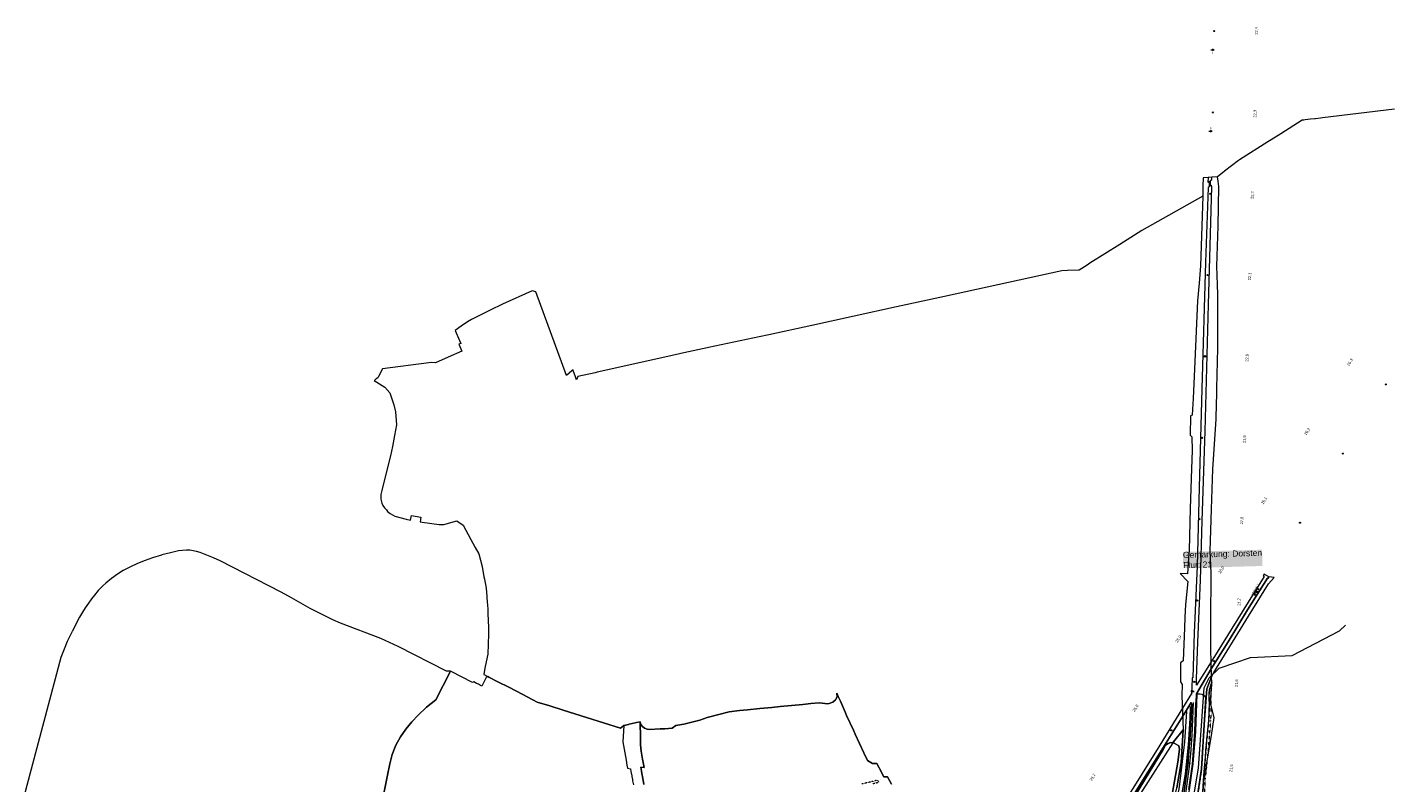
# Model space of a CAD drawing. Header units: millimetres. Extents: x -191 to 81095, y -508122 to 28741.
# Tile 212 of 251: x 4073 to 5745, y 10834 to 11762. Entities that reach past the tile are written whole.
import ezdxf
from ezdxf.enums import TextEntityAlignment as Align

# ---------------------------------------------------------------- set-up
doc = ezdxf.new("R2010")
doc.units = ezdxf.units.MM
doc.linetypes.add('VE22-087 DB - VST Hervest-Dorsten ALK VA2736$0$1', pattern=[0])
doc.linetypes.add('VE22-087 DB - VST Hervest-Dorsten ALK VA2736$0$2', pattern=[0.16, 0.06, -0.1])
for name, color, linetype, lineweight in [('240620_Dorsten Achse$0$EB-62236S-A-KM', 1, 'Continuous', 18), ('240620_Dorsten Achse$0$EB-62236S-A-KMTXT', 1, 'Continuous', 35), ('240620_Dorsten Achse$0$EB-62236S-A-PFEIL-LIN', 1, 'Continuous', 18), ('240620_Dorsten Achse$0$EB-62236S-A-PFEIL-TXT', 1, 'Continuous', 18), ('240620_Dorsten Achse$0$EB-62273S-A-KM', 1, 'Continuous', 18), ('240620_Dorsten Achse$0$EB-62273S-A-KMTXT', 1, 'Continuous', 35), ('240620_Dorsten Achse$0$EB-62273S-A-PFEIL-LIN', 1, 'Continuous', 18), ('240620_Dorsten Achse$0$EB-62273S-A-PFEIL-TXT', 1, 'Continuous', 18), ('VE22-087 DB - VST Hervest-Dorsten ALK VA2736$0$AX_Bahnverkehr', 7, 'VE22-087 DB - VST Hervest-Dorsten ALK VA2736$0$1', 18), ('VE22-087 DB - VST Hervest-Dorsten ALK VA2736$0$AX_Flurstueck', 9, 'VE22-087 DB - VST Hervest-Dorsten ALK VA2736$0$1', 18), ('VE22-087 DB - VST Hervest-Dorsten ALK VA2736$0$AX_Gehoelz', 7, 'VE22-087 DB - VST Hervest-Dorsten ALK VA2736$0$1', 18), ('VE22-087 DB - VST Hervest-Dorsten ALK VA2736$0$AX_Gelaendekante', 7, 'VE22-087 DB - VST Hervest-Dorsten ALK VA2736$0$1', 18), ('VE22-087 DB - VST Hervest-Dorsten ALK VA2736$0$AX_Gleis', 7, 'VE22-087 DB - VST Hervest-Dorsten ALK VA2736$0$1', 18), ('VE22-087 DB - VST Hervest-Dorsten ALK VA2736$0$AX_Landwirtschaft', 7, 'VE22-087 DB - VST Hervest-Dorsten ALK VA2736$0$1', 18), ('VE22-087 DB - VST Hervest-Dorsten ALK VA2736$0$AX_Strassenverkehr', 7, 'VE22-087 DB - VST Hervest-Dorsten ALK VA2736$0$1', 18), ('VE22-087 DB - VST Hervest-Dorsten ALK VA2736$0$AX_Vegetationsmerkmal', 7, 'VE22-087 DB - VST Hervest-Dorsten ALK VA2736$0$1', 18), ('VE22-087 DB - VST Hervest-Dorsten ALK VA2736$0$AX_Weg', 7, 'VE22-087 DB - VST Hervest-Dorsten ALK VA2736$0$1', 18), ('VE22-087 DB - VST Hervest-Dorsten ALK VA2736$0$Flurgrenzen', 9, 'VE22-087 DB - VST Hervest-Dorsten ALK VA2736$0$1', 18)]:
    doc.layers.add(name, color=color, linetype=linetype, lineweight=lineweight)
doc.layers.add('XREF ALK Kataster', color=251, linetype='Continuous')
doc.styles.add('240620_Dorsten Achse$0$PROVI', font='PROVI.SHX')
doc.styles.add('VE22-087 DB - VST Hervest-Dorsten ALK VA2736$0$0', font='arial.ttf')

# ---------------------------------------------------------------- blocks, each defined once
blk = doc.blocks.new('VE22-087 DB - VST Hervest-Dorsten ALK VA2736')
at = {"layer": 'VE22-087 DB - VST Hervest-Dorsten ALK VA2736$0$AX_Bahnverkehr', "color": 253, "linetype": 'VE22-087 DB - VST Hervest-Dorsten ALK VA2736$0$1', "lineweight": 13, "ltscale": 0.5, "true_color": 0x999999}
for points in [[(5401.9, 10771.7, 0), (5491.8, 10916, 0), (5502.3, 10932.8, 0), (5503, 10930.2, 0), (5501.5, 10898.8, 0), (5498.1, 10856.8, 0), (5492.6, 10818.1, 0)], [(5499.3, 10825.7, 0), (5503.9, 10857, 0), (5506.8, 10897.1, 0), (5507.9, 10932.6, 0), (5508.3, 10932.6, 0), (5508.6, 10943.5, 0), (5526.8, 10974.1, 0), (5547.4, 11007.4, 0), (5571.5, 11046.5, 0), (5595.8, 11085.4, 0), (5596.4, 11085, 0), (5597.7, 11087.1, 0), (5591.9, 11090.6, 0), (5590.6, 11088.3, 0), (5591.7, 11087.7, 0), (5572, 11056.2, 0), (5526.5, 10982.8, 0), (5508.5, 10954, 0), (5508.7, 10961.8, 0), (5509.1, 10972.9, 0), (5510.5, 11006.9, 0), (5513.8, 11083.2, 0), (5515.8, 11155.8, 0), (5519.4, 11266.3, 0), (5523.6, 11421.8, 0), (5527.4, 11566.4, 0), (5527.3, 11568.3, 0), (5525.8, 11567.3, 0), (5525.9, 11574.1, 0), (5527.6, 11575.2, 0), (5527.7, 11578.2, 0), (5523, 11577.8, 0), (5522.8, 11572.2, 0), (5524.4, 11573.2, 0), (5524.2, 11566.4, 0), (5523, 11565.7, 0), (5519.7, 11473.8, 0), (5515.3, 11318.3, 0), (5512, 11197, 0), (5509.4, 11100.5, 0), (5505.7, 11018.2, 0), (5504.1, 10962.9, 0), (5503.2, 10962.9, 0), (5503.2, 10961.9, 0), (5502.6, 10943.9, 0), (5491.4, 10925.6, 0), (5463.5, 10880.3, 0), (5396.6, 10772.8, 0)], [(5510.1, 10818, 0), (5514.9, 10851.1, 0), (5518.4, 10911.8, 0), (5521.3, 10949.6, 0), (5527, 10964.4, 0), (5529.8, 10969.7, 0), (5572.4, 11038.9, 0), (5596.9, 11078.7, 0), (5604, 11086.5, 0), (5597.7, 11087.1, 0), (5596.4, 11085, 0), (5595.8, 11085.4, 0), (5571.5, 11046.5, 0), (5547.4, 11007.4, 0), (5526.8, 10974.1, 0), (5508.6, 10943.5, 0), (5508.3, 10932.6, 0), (5507.9, 10932.6, 0), (5506.8, 10897.1, 0), (5503.9, 10857, 0), (5499.3, 10825.7, 0)], [(5415, 10788.2, 0), (5467.7, 10875, 0), (5470.7, 10880.3, 0), (5473.7, 10882.5, 0), (5477.2, 10883.7, 0), (5479.6, 10883.2, 0), (5480.3, 10884.3, 0), (5492.5, 10899.1, 0), (5490, 10859, 0), (5484.6, 10828, 0)], [(5492.6, 10818.1, 0), (5498.1, 10856.8, 0), (5501.5, 10898.8, 0), (5503, 10930.2, 0), (5502.3, 10932.8, 0), (5491.8, 10916, 0), (5401.9, 10771.7, 0)]]:
    blk.add_polyline3d(points, dxfattribs=at)
at = {"layer": 'VE22-087 DB - VST Hervest-Dorsten ALK VA2736$0$AX_Flurstueck', "linetype": 'VE22-087 DB - VST Hervest-Dorsten ALK VA2736$0$1', "lineweight": 13, "ltscale": 0.5}
for points in [[(5510.1, 10818, 0), (5514.9, 10851.1, 0), (5518.4, 10911.8, 0), (5521.3, 10949.6, 0), (5527, 10964.4, 0), (5526.1, 10998.6, 0), (5526.3, 11032.2, 0), (5526.4, 11037.2, 0), (5526.7, 11087, 0), (5526.7, 11089.7, 0), (5526.6, 11091.9, 0), (5525.9, 11109.7, 0), (5525.5, 11118.8, 0), (5527.1, 11170.4, 0), (5528.6, 11219.6, 0), (5532.9, 11280.7, 0), (5532.9, 11281.7, 0), (5532.9, 11283.7, 0), (5533, 11289.1, 0), (5533, 11289.5, 0), (5533.1, 11291.4, 0), (5533.5, 11319.1, 0), (5534.8, 11368.3, 0), (5534.7, 11433.9, 0), (5534.4, 11445.9, 0), (5533.8, 11468.7, 0), (5535.1, 11518, 0), (5536.3, 11566.9, 0), (5535.3, 11573.2, 0), (5534.5, 11578.8, 0), (5527.7, 11578.2, 0), (5523, 11577.8, 0), (5516.8, 11577.3, 0), (5516.6, 11567.7, 0), (5516.5, 11561.8, 0), (5516.3, 11554.7, 0), (5513.7, 11469.4, 0), (5511.9, 11447.8, 0), (5510.1, 11426.1, 0), (5506.8, 11351.9, 0), (5504.4, 11306.1, 0), (5503.9, 11293.2, 0), (5503.5, 11285.8, 0), (5501.3, 11284.9, 0), (5500.8, 11261.1, 0), (5503.1, 11259.3, 0), (5503.4, 11242.4, 0), (5502.7, 11219.8, 0), (5501.1, 11171.2, 0), (5499.5, 11119.9, 0), (5498.9, 11110, 0), (5497.6, 11090.7, 0), (5488.5, 11091.2, 0), (5498.1, 11081.4, 0), (5495.3, 11053.2, 0), (5494.5, 11037.5, 0), (5494.4, 11036.4, 0), (5494.2, 11031.2, 0), (5494.1, 11030.2, 0), (5493.8, 11024.3, 0), (5492.4, 10984.1, 0), (5488.9, 10981.6, 0), (5488.9, 10958.1, 0), (5491.2, 10954.9, 0), (5490.7, 10940.9, 0), (5492.5, 10899.1, 0), (5490, 10859, 0), (5484.6, 10828, 0)], [(5516.1, 10816.9, 0), (5518.3, 10838.9, 0), (5522.3, 10863.4, 0), (5527, 10892.4, 0), (5530.5, 10914.2, 0), (5526.8, 10928.7, 0), (5525.9, 10931.9, 0), (5526.9, 10945.1, 0), (5527.6, 10954.3, 0), (5527.4, 10957.2, 0), (5527, 10964.4, 0), (5521.3, 10949.6, 0), (5518.4, 10911.8, 0), (5514.9, 10851.1, 0), (5510.1, 10818, 0)]]:
    blk.add_polyline3d(points, dxfattribs=at)
blk.add_polyline3d([(5298.8, 10586.9, 0), (5293.2, 10577.6, 0), (5294.2, 10576.3, 0), (5297.1, 10572.3, 0), (5306, 10531.9, 0), (5310.5, 10511.6, 0), (5317, 10500.9, 0), (5326, 10510.5, 0), (5361.6, 10548.3, 0), (5391, 10588.4, 0), (5418, 10632, 0), (5440.2, 10681.8, 0), (5454.9, 10718.5, 0), (5470.5, 10769, 0), (5484.6, 10828, 0), (5490, 10859, 0), (5492.5, 10899.1, 0), (5480.3, 10884.3, 0), (5479.6, 10883.2, 0), (5439.8, 10820.8, 0), (5398.5, 10752, 0), (5346.6, 10666.2, 0)], close=True, dxfattribs=at)
at = {"layer": 'VE22-087 DB - VST Hervest-Dorsten ALK VA2736$0$AX_Gehoelz', "color": 3, "linetype": 'VE22-087 DB - VST Hervest-Dorsten ALK VA2736$0$1', "lineweight": 13, "ltscale": 0.5, "true_color": 0x00ff00}
blk.add_polyline3d([(5484.6, 10828, 0), (5490, 10859, 0), (5492.5, 10899.1, 0), (5480.3, 10884.3, 0), (5479.6, 10883.2, 0), (5481.2, 10882.9, 0), (5487.2, 10879.6, 0), (5487.7, 10875.3, 0), (5485.9, 10859.4, 0), (5476.2, 10805.7, 0)], dxfattribs=at)
at = {"layer": 'VE22-087 DB - VST Hervest-Dorsten ALK VA2736$0$AX_Gelaendekante', "color": 18, "linetype": 'VE22-087 DB - VST Hervest-Dorsten ALK VA2736$0$1', "lineweight": 13, "ltscale": 0.5, "true_color": 0x520000}
for points in [[(5509.4, 10943.4, 0), (5513.3, 10943.5, 0), (5515.7, 10942.9, 0), (5518.5, 10940.8, 0), (5519.6, 10938.7, 0), (5517.9, 10911.6, 0), (5514.4, 10851.3, 0), (5509.6, 10817.9, 0), (5498.6, 10768, 0), (5485.7, 10731.8, 0), (5481.7, 10719.3, 0), (5470.7, 10689.6, 0), (5452.9, 10651.1, 0), (5449.8, 10645.3, 0), (5435.2, 10618, 0), (5410.1, 10576.9, 0), (5384.7, 10540.5, 0), (5360.6, 10510.5, 0), (5340.7, 10488.3, 0), (5339.4, 10487.7, 0), (5337.3, 10487.6, 0), (5334.5, 10487.8, 0), (5331.7, 10488.1, 0), (5329.7, 10488.8, 0)], [(5329.7, 10488.8, 0), (5350.4, 10511.4, 0), (5375.1, 10540.3, 0), (5403.8, 10579.3, 0), (5431, 10624.7, 0), (5455.9, 10675.2, 0), (5470.7, 10712.8, 0), (5479.5, 10739.7, 0), (5487.6, 10765.6, 0), (5495.1, 10798.5, 0), (5500.2, 10825.6, 0), (5504.8, 10857.3, 0), (5507.7, 10897, 0), (5509.4, 10943.4, 0)], [(5496.5, 10921.5, 0), (5494, 10884.4, 0), (5487.5, 10829.2, 0), (5481, 10793, 0), (5474.7, 10767.9, 0), (5462.7, 10731.1, 0), (5457.4, 10716.6, 0), (5442.7, 10680.1, 0), (5419.1, 10631.1, 0), (5392.2, 10586.3, 0), (5364.7, 10546.9, 0), (5335.1, 10512.5, 0), (5320, 10497.2, 0)], [(5322.8, 10493.8, 0), (5352.4, 10527, 0), (5375.4, 10555.8, 0), (5388.7, 10573.4, 0), (5397.1, 10586.1, 0), (5418.2, 10620.3, 0), (5428.2, 10639, 0), (5446, 10674.2, 0), (5461, 10709.9, 0), (5470.3, 10738.4, 0), (5477.9, 10764.1, 0), (5482.1, 10778.6, 0), (5489.6, 10812.5, 0), (5495, 10845.1, 0), (5498.7, 10880.7, 0), (5500.8, 10913.7, 0), (5501.5, 10927.8, 0)]]:
    blk.add_polyline3d(points, dxfattribs=at)
at = {"layer": 'VE22-087 DB - VST Hervest-Dorsten ALK VA2736$0$AX_Gleis', "color": 7, "linetype": 'VE22-087 DB - VST Hervest-Dorsten ALK VA2736$0$1', "lineweight": 13, "ltscale": 0.5}
blk.add_polyline3d([(5319.8, 10483.4, 0), (5336.9, 10501.2, 0), (5351.3, 10517.4, 0), (5366.1, 10535, 0), (5377.5, 10549.6, 0), (5396.3, 10576, 0), (5409.6, 10596.1, 0), (5421.7, 10616.7, 0), (5431.5, 10634.5, 0), (5442.1, 10655.6, 0), (5452.5, 10678.3, 0), (5463.3, 10704.4, 0), (5471.2, 10726.5, 0), (5478.1, 10748.2, 0), (5484.6, 10771.9, 0), (5489.5, 10792, 0), (5495.8, 10823.7, 0), (5500, 10854, 0), (5501.8, 10869.8, 0), (5503.5, 10892.2, 0), (5505.2, 10932.7, 0)], dxfattribs=at)
at = {"layer": 'VE22-087 DB - VST Hervest-Dorsten ALK VA2736$0$AX_Landwirtschaft', "color": 253, "linetype": 'VE22-087 DB - VST Hervest-Dorsten ALK VA2736$0$1', "lineweight": 13, "ltscale": 0.5, "true_color": 0x999999}
blk.add_polyline3d([(5476.2, 10805.7, 0), (5485.9, 10859.4, 0), (5487.7, 10875.3, 0), (5487.2, 10879.6, 0), (5481.2, 10882.9, 0), (5479.6, 10883.2, 0), (5477.2, 10883.7, 0), (5473.7, 10882.5, 0), (5470.7, 10880.3, 0), (5467.7, 10875, 0), (5415, 10788.2, 0)], dxfattribs=at)
at = {"layer": 'VE22-087 DB - VST Hervest-Dorsten ALK VA2736$0$AX_Strassenverkehr', "color": 253, "linetype": 'VE22-087 DB - VST Hervest-Dorsten ALK VA2736$0$1', "lineweight": 13, "ltscale": 0.5, "true_color": 0x999999}
blk.add_polyline3d([(4830.1, 10832.1, 0), (4829.2, 10837.3, 0), (4829, 10838.6, 0), (4828.3, 10842.2, 0), (4828.1, 10843.2, 0), (4827.2, 10848.3, 0), (4826.3, 10853.2, 0), (4830.4, 10852.7, 0), (4828.4, 10863.1, 0), (4826.8, 10872.9, 0), (4825.9, 10880.7, 0), (4825.8, 10886.1, 0), (4825.8, 10888.8, 0), (4825.5, 10909.1, 0), (4821.2, 10908.1, 0), (4819.4, 10907.7, 0), (4812.2, 10906, 0), (4811.3, 10905.8, 0), (4805.7, 10904.5, 0), (4804.2, 10884.3, 0), (4808.3, 10861.9, 0), (4809.4, 10855.6, 0), (4810.1, 10852.1, 0), (4813.6, 10851.2, 0), (4814.2, 10848, 0), (4815.2, 10842.7, 0), (4815.4, 10841.8, 0), (4816, 10838.2, 0), (4816.3, 10836.7, 0), (4817.3, 10831.6, 0)], dxfattribs=at)
at = {"layer": 'VE22-087 DB - VST Hervest-Dorsten ALK VA2736$0$AX_Vegetationsmerkmal', "color": 7, "linetype": 'VE22-087 DB - VST Hervest-Dorsten ALK VA2736$0$1', "lineweight": 13, "ltscale": 0.5}
for points in [[(5337.5, 10490.5, 0), (5378.6, 10537.8, 0), (5410.1, 10583.1, 0), (5433.4, 10620.5, 0), (5460.8, 10674.2, 0), (5490.1, 10754.4, 0), (5503.3, 10805.9, 0), (5511, 10852.1, 0), (5518.1, 10950.9, 0), (5524.2, 10962.9, 0), (5536.7, 10975, 0), (5574.8, 10988.1, 0), (5626.1, 10990.5, 0), (5684.2, 11020.8, 0), (5691.5, 11027.6, 0)], [(5516.1, 10816.9, 0), (5517.7, 10842.9, 0), (5519.3, 10861.2, 0), (5520.8, 10881.9, 0), (5523.9, 10910.9, 0), (5524.5, 10931.8, 0), (5524.2, 10945.1, 0), (5525, 10949.7, 0), (5526.2, 10953.8, 0), (5527.4, 10957.2, 0), (5527, 10964.4, 0), (5521.3, 10949.6, 0), (5518.4, 10911.8, 0), (5514.9, 10851.1, 0), (5510.1, 10818, 0)]]:
    blk.add_polyline3d(points, dxfattribs=at)
at = {"layer": 'VE22-087 DB - VST Hervest-Dorsten ALK VA2736$0$AX_Weg', "color": 7, "linetype": 'VE22-087 DB - VST Hervest-Dorsten ALK VA2736$0$2', "lineweight": 13, "ltscale": 0.5}
for points in [[(5518.4, 10816.6, 0), (5519.7, 10838.9, 0), (5522.3, 10863.4, 0), (5526.4, 10910.7, 0), (5526.8, 10928.7, 0), (5526.9, 10945.1, 0), (5527.6, 10954.3, 0), (5527.4, 10957.2, 0), (5526.2, 10953.8, 0), (5525, 10949.7, 0), (5524.2, 10945.1, 0), (5524.5, 10931.8, 0), (5523.9, 10910.9, 0), (5520.8, 10881.9, 0), (5519.3, 10861.2, 0), (5517.7, 10842.9, 0), (5516.1, 10816.9, 0)], [(5516.1, 10816.9, 0), (5517.7, 10842.9, 0), (5519.3, 10861.2, 0), (5520.8, 10881.9, 0), (5523.9, 10910.9, 0), (5524.5, 10931.8, 0), (5524.2, 10945.1, 0), (5525, 10949.7, 0), (5526.2, 10953.8, 0), (5527.4, 10957.2, 0), (5527, 10964.4, 0), (5521.3, 10949.6, 0), (5518.4, 10911.8, 0), (5514.9, 10851.1, 0), (5510.1, 10818, 0)], [(5110.5, 10833, 0), (5118.6, 10834.9, 0), (5117.3, 10837.4, 0), (5107.6, 10834.9, 0), (5097.7, 10832.7, 0)]]:
    blk.add_polyline3d(points, dxfattribs=at)
at = {"layer": 'VE22-087 DB - VST Hervest-Dorsten ALK VA2736$0$Flurgrenzen', "ltscale": 0.5}
for points in [[(5751.7, 11661.7, 0), (5663.5, 11651, 0), (5661, 11650.7, 0), (5654.8, 11650, 0), (5653.9, 11649.9, 0), (5648.8, 11649.3, 0), (5642, 11648.5, 0), (5640.6, 11648.3, 0), (5638.3, 11648.1, 0), (5612.1, 11631.4, 0), (5600.5, 11624.2, 0), (5596.3, 11621.6, 0), (5561.6, 11599.4, 0), (5560.2, 11598.5, 0), (5543.1, 11585.4, 0), (5542.1, 11584.6, 0), (5534.5, 11578.8, 0), (5527.7, 11578.2, 0), (5523, 11577.8, 0), (5516.8, 11577.3, 0), (5516.6, 11567.7, 0), (5516.5, 11561.8, 0), (5516.3, 11554.7, 0), (5441.6, 11512.5, 0), (5414.5, 11495.5, 0), (5377.6, 11472.4, 0), (5374.3, 11470.2, 0), (5364.5, 11464.1, 0), (5363.7, 11464.1, 0), (5350.4, 11463.4, 0), (5343.5, 11463, 0), (5330.3, 11460.1, 0), (5199.4, 11431.6, 0), (5140.5, 11418.8, 0), (5036.3, 11396, 0), (4983.5, 11384.4, 0), (4971.7, 11382, 0), (4909.4, 11368.8, 0), (4908, 11368.4, 0), (4879.1, 11362.3, 0), (4859.6, 11357.9, 0), (4772.7, 11338.5, 0), (4770.2, 11338, 0), (4749.2, 11333.3, 0), (4747.5, 11329.4, 0), (4745.8, 11334.2, 0), (4743.9, 11339.5, 0), (4743.2, 11341.6, 0), (4741.8, 11340.4, 0), (4735.1, 11334.5, 0), (4697.3, 11437.2, 0), (4692.9, 11438.6, 0), (4656.6, 11422.1, 0), (4641.4, 11414.9, 0), (4624.1, 11406.2, 0), (4618.6, 11403.3, 0), (4613.6, 11400.4, 0), (4605.9, 11395.2, 0), (4598.5, 11389.8, 0), (4603.8, 11377.6, 0), (4605.4, 11374, 0), (4603.1, 11372.9, 0), (4606.8, 11364.6, 0), (4589.7, 11357.1, 0), (4574.3, 11350.3, 0), (4569.8, 11350.7, 0), (4566.1, 11350.2, 0), (4509.2, 11342.7, 0), (4504.3, 11333.5, 0), (4503.4, 11331.8, 0), (4501.5, 11330.3, 0), (4499.9, 11329, 0), (4498.9, 11328.2, 0), (4512.1, 11320, 0), (4518.1, 11313.3, 0), (4521.5, 11303.4, 0), (4523, 11298.6, 0), (4525, 11289.8, 0), (4526.5, 11274, 0), (4524, 11260.8, 0), (4521.5, 11247.2, 0), (4518.9, 11235.7, 0), (4515.2, 11221.3, 0), (4508.4, 11193.3, 0), (4507.3, 11188.3, 0), (4507.1, 11183.9, 0), (4507.1, 11182.4, 0), (4508.3, 11177.8, 0), (4509.7, 11175, 0), (4511.8, 11172.1, 0), (4514.2, 11169.3, 0), (4515.2, 11167.6, 0), (4518.5, 11164.8, 0), (4524.3, 11161.7, 0), (4538.1, 11157.9, 0), (4543.6, 11156.9, 0), (4544, 11159, 0), (4544.3, 11160.7, 0), (4544.7, 11162.5, 0), (4556.4, 11160.3, 0), (4556, 11157.8, 0), (4556, 11157.4, 0), (4555.5, 11154.7, 0), (4557.9, 11154.2, 0), (4578.8, 11151.6, 0), (4584.4, 11151.6, 0), (4600.3, 11155.9, 0), (4608.2, 11150.5, 0), (4617.7, 11133.1, 0), (4620.2, 11128.5, 0), (4623.1, 11123.1, 0), (4627.4, 11115.6, 0), (4631.5, 11099.9, 0), (4633.8, 11087.3, 0), (4634.4, 11084.5, 0), (4636.5, 11073.3, 0), (4637.2, 11063.2, 0), (4637.8, 11055.2, 0), (4638, 11053.5, 0), (4638, 11052.4, 0), (4638.4, 11047.3, 0), (4638.7, 11042.1, 0), (4639.4, 11024.8, 0), (4639.2, 11016.7, 0), (4638.6, 10992.3, 0), (4637.9, 10988.3, 0), (4634.8, 10975, 0), (4633.7, 10967, 0), (4635.5, 10966.2, 0), (4636, 10965.9, 0), (4638.5, 10964.7, 0), (4639.8, 10963.9, 0), (4650.8, 10958.2, 0), (4664.2, 10951.4, 0), (4681.7, 10942.4, 0), (4699.3, 10933.3, 0), (4714.5, 10928.5, 0), (4731.1, 10923.3, 0), (4745.4, 10918.8, 0), (4759.7, 10914.4, 0), (4801.3, 10901.4, 0), (4805.7, 10904.5, 0), (4811.3, 10905.8, 0), (4812.2, 10906, 0), (4819.4, 10907.7, 0), (4821.2, 10908.1, 0), (4825.5, 10909.1, 0), (4826.5, 10905.9, 0), (4828.5, 10903.3, 0), (4831.1, 10901.3, 0), (4834.1, 10900.1, 0), (4837.4, 10899.7, 0), (4850.2, 10900.2, 0), (4855.8, 10900.5, 0), (4864.7, 10901.1, 0), (4869.4, 10904.4, 0), (4876.8, 10905.7, 0), (4879.3, 10906.2, 0), (4889.1, 10908.5, 0), (4898.7, 10911.2, 0), (4907.9, 10914.2, 0), (4935, 10921.4, 0), (4947.5, 10922.9, 0), (4957.5, 10923.8, 0), (4972.4, 10925.3, 0), (4987.4, 10926.8, 0), (4997.4, 10927.7, 0), (5011.4, 10929.1, 0), (5025.4, 10930.5, 0), (5035.3, 10931.4, 0), (5045.4, 10932.4, 0), (5055.9, 10931.1, 0), (5057.5, 10931.6, 0), (5062.3, 10933.1, 0), (5065.5, 10935.9, 0), (5067.3, 10939.9, 0), (5067.1, 10944.2, 0), (5068.8, 10940.3, 0), (5071.4, 10934.2, 0), (5077.5, 10920.1, 0), (5079.1, 10916.6, 0), (5087.4, 10898.6, 0), (5089.6, 10893.8, 0), (5100.1, 10871.1, 0), (5104.6, 10861.3, 0), (5110.9, 10857.9, 0), (5116.2, 10857.9, 0), (5118.9, 10852.6, 0), (5119.5, 10851.5, 0), (5121.4, 10847.8, 0), (5122.1, 10846.6, 0), (5124.8, 10841.4, 0), (5129.2, 10841.3, 0), (5134, 10832.6, 0)], [(4499.7, 10766.3, 0), (4515.4, 10843.5, 0), (4518.2, 10857.3, 0), (4521.1, 10868.8, 0), (4525.5, 10880.2, 0), (4531.3, 10890.7, 0), (4537.9, 10900.1, 0), (4545.1, 10908.9, 0), (4553, 10917.4, 0), (4563.4, 10927.2, 0), (4574.7, 10935.9, 0), (4592.8, 10971.1, 0), (4587.8, 10971.2, 0), (4528.5, 11001.4, 0), (4517.9, 11006.6, 0), (4507.1, 11011.2, 0), (4457.7, 11030.3, 0), (4448.3, 11034.3, 0), (4439.1, 11038.7, 0), (4420.2, 11048.4, 0), (4408.9, 11054.7, 0), (4397.6, 11061.3, 0), (4384.7, 11068.4, 0), (4309.9, 11106.8, 0), (4301.8, 11110.5, 0), (4293.6, 11113.9, 0), (4285.3, 11116.9, 0), (4281, 11118.2, 0), (4276.6, 11119.2, 0), (4272.8, 11119.9, 0), (4268.7, 11120, 0), (4263.6, 11119.7, 0), (4258.6, 11119, 0), (4248.7, 11116.8, 0), (4238.4, 11114.1, 0), (4237.9, 11113.9, 0), (4226.8, 11110.5, 0), (4217.6, 11107.4, 0), (4208.2, 11103.6, 0), (4198.9, 11099.1, 0), (4195.6, 11097.4, 0), (4190.9, 11094.9, 0), (4184, 11090.5, 0), (4176.5, 11085.3, 0), (4169.4, 11079.5, 0), (4165.8, 11076.3, 0), (4159.9, 11070.2, 0), (4155.5, 11064.7, 0), (4151.9, 11060.2, 0), (4151.1, 11059.1, 0), (4148.2, 11054.9, 0), (4144.2, 11049, 0), (4140.9, 11043.8, 0), (4137.3, 11037.7, 0), (4133.9, 11031.5, 0), (4128.4, 11020.6, 0), (4128.1, 11019.9, 0), (4122.2, 11007.8, 0), (4118.2, 10998.4, 0), (4114.2, 10988.2, 0), (4077.8, 10850.7, 0), (4048.7, 10741.2, 0)], [(4830.1, 10832.1, 0), (4829.2, 10837.3, 0), (4829, 10838.6, 0), (4828.3, 10842.2, 0), (4828.1, 10843.2, 0), (4827.2, 10848.3, 0), (4826.3, 10853.2, 0), (4830.4, 10852.7, 0), (4828.4, 10863.1, 0), (4826.8, 10872.9, 0), (4825.9, 10880.7, 0), (4825.8, 10886.1, 0), (4825.8, 10888.8, 0), (4825.5, 10909.1, 0), (4821.2, 10908.1, 0), (4819.4, 10907.7, 0), (4812.2, 10906, 0), (4811.3, 10905.8, 0), (4805.7, 10904.5, 0), (4801.3, 10901.4, 0), (4759.7, 10914.4, 0), (4745.4, 10918.8, 0), (4731.1, 10923.3, 0), (4714.5, 10928.5, 0), (4699.3, 10933.3, 0), (4681.7, 10942.4, 0), (4664.2, 10951.4, 0), (4650.8, 10958.2, 0), (4639.8, 10963.9, 0), (4638.5, 10964.7, 0), (4636.5, 10963.5, 0), (4635.2, 10961.1, 0), (4631, 10953, 0), (4629.7, 10953.6, 0), (4626.9, 10955.1, 0), (4624.8, 10956.2, 0), (4621.3, 10958, 0), (4619.6, 10957.2, 0), (4593.5, 10970.7, 0), (4592.8, 10971.1, 0), (4574.7, 10935.9, 0), (4563.4, 10927.2, 0), (4553, 10917.4, 0), (4545.1, 10908.9, 0), (4537.9, 10900.1, 0), (4531.3, 10890.7, 0), (4525.5, 10880.2, 0), (4521.1, 10868.8, 0), (4518.2, 10857.3, 0), (4515.4, 10843.5, 0), (4499.7, 10766.3, 0)], [(5134, 10832.6, 0), (5129.2, 10841.3, 0), (5124.8, 10841.4, 0), (5122.1, 10846.6, 0), (5121.4, 10847.8, 0), (5119.5, 10851.5, 0), (5118.9, 10852.6, 0), (5116.2, 10857.9, 0), (5110.9, 10857.9, 0), (5104.6, 10861.3, 0), (5100.1, 10871.1, 0), (5089.6, 10893.8, 0), (5087.4, 10898.6, 0), (5079.1, 10916.6, 0), (5077.5, 10920.1, 0), (5071.4, 10934.2, 0), (5068.8, 10940.3, 0), (5067.1, 10944.2, 0), (5067.3, 10939.9, 0), (5065.5, 10935.9, 0), (5062.3, 10933.1, 0), (5057.5, 10931.6, 0), (5055.9, 10931.1, 0), (5045.4, 10932.4, 0), (5035.3, 10931.4, 0), (5025.4, 10930.5, 0), (5011.4, 10929.1, 0), (4997.4, 10927.7, 0), (4987.4, 10926.8, 0), (4972.4, 10925.3, 0), (4957.5, 10923.8, 0), (4947.5, 10922.9, 0), (4935, 10921.4, 0), (4907.9, 10914.2, 0), (4898.7, 10911.2, 0), (4889.1, 10908.5, 0), (4879.3, 10906.2, 0), (4876.8, 10905.7, 0), (4869.4, 10904.4, 0), (4864.7, 10901.1, 0), (4855.8, 10900.5, 0), (4850.2, 10900.2, 0), (4837.4, 10899.7, 0), (4834.1, 10900.1, 0), (4831.1, 10901.3, 0), (4828.5, 10903.3, 0), (4826.5, 10905.9, 0), (4825.5, 10909.1, 0), (4825.8, 10888.8, 0), (4825.8, 10886.1, 0), (4825.9, 10880.7, 0), (4826.8, 10872.9, 0), (4828.4, 10863.1, 0), (4830.4, 10852.7, 0), (4826.3, 10853.2, 0), (4827.2, 10848.3, 0), (4828.1, 10843.2, 0), (4828.3, 10842.2, 0), (4829, 10838.6, 0), (4829.2, 10837.3, 0), (4830.1, 10832.1, 0)]]:
    blk.add_polyline3d(points, dxfattribs=at)
at = {"layer": 'VE22-087 DB - VST Hervest-Dorsten ALK VA2736$0$Flurgrenzen', "insert": (5491.9, 11117.8), "char_height": 7.5, "attachment_point": 1, "rotation": 1.5897, "style": 'VE22-087 DB - VST Hervest-Dorsten ALK VA2736$0$0', "bg_fill": 1, "box_fill_scale": 1, "bg_fill_color": 7, "bg_fill_true_color": 16777215, "bg_fill_transparency": 0}
blk.add_mtext('Gemarkung: Dorsten\\PFlur: 21', dxfattribs=at)

msp = doc.modelspace()

# ---------------------------------------------------------------- block references
at = {"layer": 'XREF ALK Kataster', "color": 251}
msp.add_blockref('VE22-087 DB - VST Hervest-Dorsten ALK VA2736', (0, 0), dxfattribs=at)

# ---------------------------------------------------------------- next in the draw order: linework, layer by layer
at = {"layer": '240620_Dorsten Achse$0$EB-62236S-A-KM', "color": 251}
for centre, radius in [((5530.443, 11757.754), 0.65), ((5528.738, 11657.774), 0.65), ((5525.5, 11557.827), 0.65), ((5522.251, 11457.88), 0.65), ((5519.003, 11357.932), 0.975), ((5519.003, 11357.932), 0.65), ((5515.754, 11257.985), 0.65), ((5512.506, 11158.038), 0.65), ((5509.258, 11058.091), 0.65), ((5506.009, 10958.143), 0.65), ((5499.895, 10858.371), 0.65)]:
    msp.add_circle(centre, radius, dxfattribs=at)
at = {"layer": '240620_Dorsten Achse$0$EB-62236S-A-PFEIL-LIN', "color": 251, "flags": 128}
for points in [[(5526.409, 11734.686), (5530.409, 11734.657), (5528.414, 11735.421), (5528.403, 11733.921), (5530.409, 11734.657)], [(5524.003, 11634.913), (5528.001, 11634.783), (5526.026, 11635.598), (5525.978, 11634.099), (5528.001, 11634.783)], [(5501.632, 10946.593), (5505.63, 10946.463), (5503.655, 10947.277), (5503.606, 10945.778), (5505.63, 10946.463)], [(5498.768, 10886.926), (5502.756, 10886.61), (5500.821, 10887.516), (5500.703, 10886.02), (5502.756, 10886.61)]]:
    msp.add_lwpolyline(points, dxfattribs=at)
at = {"layer": '240620_Dorsten Achse$0$EB-62273S-A-KM', "color": 251}
for centre, radius in [((5741.127, 11323.582), 0.65), ((5688.461, 11238.575), 0.65), ((5635.794, 11153.567), 0.65), ((5583.128, 11068.56), 0.975), ((5583.128, 11068.56), 0.65), ((5530.462, 10983.552), 0.65), ((5477.796, 10898.545), 0.65)]:
    msp.add_circle(centre, radius, dxfattribs=at)
at = {"layer": '240620_Dorsten Achse$0$EB-62273S-A-PFEIL-LIN', "color": 251}
msp.add_line((5583.002, 11068.356), (5582.237, 11068.83), dxfattribs=at)
at = {"layer": '240620_Dorsten Achse$0$EB-62273S-A-PFEIL-LIN', "color": 251, "flags": 128}
for points in [[(5584.055, 11072.69), (5585.372, 11072.182), (5584.483, 11071.252)], [(5579.591, 11065.484), (5580.632, 11064.531), (5581.069, 11065.742)]]:
    msp.add_lwpolyline(points, dxfattribs=at)
at = {"layer": '240620_Dorsten Achse$0$EB-62273S-A-PFEIL-LIN', "color": 251}
msp.add_arc((5585.871, 11066.579), 5.625, 95.089658, 201.349979, dxfattribs=at)

# ---------------------------------------------------------------- next in the draw order: texts
at = {"layer": '240620_Dorsten Achse$0$EB-62236S-A-KMTXT', "color": 251, "style": '240620_Dorsten Achse$0$PROVI'}
for s, rotation, p in [('22,4', 90.247013, (5583.943, 11757.985)), ('22,3', 88.2149, (5582.212, 11656.108)), ('22,2', 88.138462, (5578.971, 11556.089)), ('22,1', 88.138462, (5575.723, 11456.142)), ('22,0', 88.138462, (5572.475, 11356.194)), ('21,9', 88.138462, (5569.226, 11256.247)), ('21,8', 88.138462, (5565.978, 11156.3)), ('21,7', 88.138462, (5562.729, 11056.353)), ('21,6', 88.138462, (5559.481, 10956.406)), ('21,5', 82.955229, (5552.992, 10851.81))]:
    msp.add_text(s, height=3.5, rotation=rotation, dxfattribs=at).set_placement(p, align=Align.CENTER)
at = {"layer": '240620_Dorsten Achse$0$EB-62236S-A-PFEIL-TXT', "color": 251, "style": '240620_Dorsten Achse$0$PROVI'}
for s, rotation, p in [('UE', 89.58031, (5529.396, 11732.914)), ('UA', 88.138462, (5504.573, 10944.746))]:
    msp.add_text(s, height=1.8, rotation=rotation, dxfattribs=at).set_placement(p, align=Align.RIGHT)
for s, rotation, p in [('UA', 88.138462, (5527.058, 11636.565)), ('UE', 85.476773, (5501.897, 10888.434))]:
    msp.add_text(s, height=1.8, rotation=rotation, dxfattribs=at).set_placement(p)
at = {"layer": '240620_Dorsten Achse$0$EB-62273S-A-KMTXT', "color": 251, "style": '240620_Dorsten Achse$0$PROVI'}
for s, rotation, p in [('26,3', 58.219782, (5698.623, 11349.915)), ('26,2', 58.219782, (5645.957, 11264.908)), ('26,1', 58.219782, (5593.291, 11179.901)), ('26,0', 58.219782, (5540.624, 11094.893)), ('25,9', 58.219855, (5487.958, 11009.886)), ('25,8', 58.219855, (5435.292, 10924.878)), ('25,7', 58.219855, (5382.626, 10839.87))]:
    msp.add_text(s, height=3.5, rotation=rotation, dxfattribs=at).set_placement(p, align=Align.CENTER)
at = {"layer": '240620_Dorsten Achse$0$EB-62273S-A-PFEIL-TXT', "color": 251, "style": '240620_Dorsten Achse$0$PROVI'}
msp.add_text('200.000081', height=1.8, rotation=58.219818, dxfattribs=at).set_placement((5580.239, 11070.068), align=Align.CENTER)
msp.add_text('gon', height=1.188, rotation=58.219818, dxfattribs=at).set_placement((5583.323, 11076.754))

doc.saveas('drawing.dxf')
